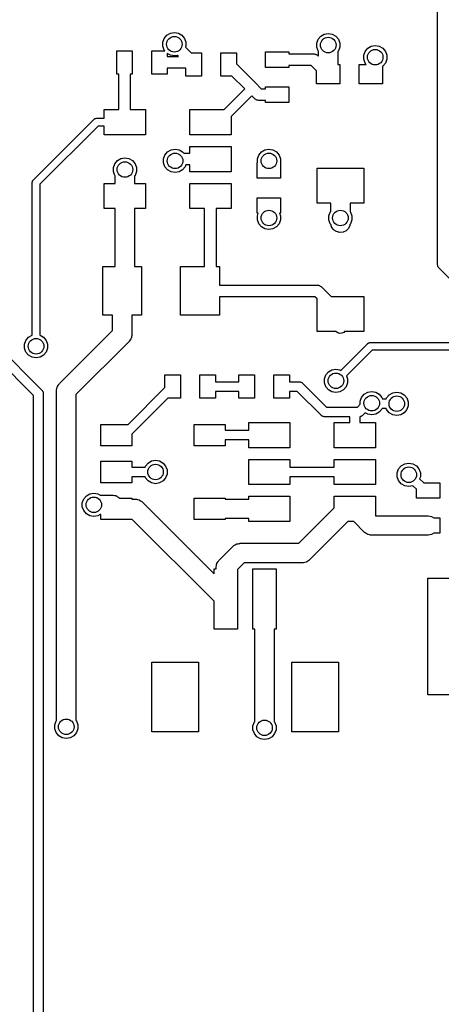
# Model space of a CAD drawing. Extents: x 85.4 to 167.1, y -165.3 to -88.8.
# Tile 4 of 17: x 106.8 to 117.6, y -132.9 to -107.6. Entities that reach past the tile are written whole.
import ezdxf

# ---------------------------------------------------------------- set-up
doc = ezdxf.new("R2010")
doc.units = 0
doc.header["$MEASUREMENT"] = 0
doc.layers.add('BLACK', color=7, linetype='CONTINUOUS')

msp = doc.modelspace()

# ---------------------------------------------------------------- linework, layer by layer
at = {"layer": 'Black'}
for p, q in [((117.523, -113.878), (117.523, -107.253)), ((110.558, -107.982), (110.649, -107.93)), ((110.649, -107.93), (110.752, -107.912)), ((110.752, -107.912), (110.855, -107.93)), ((110.855, -107.93), (110.945, -107.982)), ((114.609, -107.951), (114.712, -107.933)), ((114.712, -107.933), (114.815, -107.951)), ((110.455, -108.16), (110.491, -108.062)), ((110.455, -108.265), (110.455, -108.16)), ((110.491, -108.062), (110.558, -107.982)), ((110.945, -107.982), (111.012, -108.062)), ((111.012, -108.062), (111.048, -108.16)), ((111.048, -108.16), (111.048, -108.265)), ((114.415, -108.181), (114.451, -108.083)), ((114.415, -108.286), (114.415, -108.181)), ((114.451, -108.083), (114.518, -108.003)), ((114.518, -108.003), (114.609, -107.951)), ((114.815, -107.951), (114.905, -108.003)), ((114.905, -108.003), (114.973, -108.083)), ((114.973, -108.083), (115.008, -108.181)), ((115.008, -108.181), (115.008, -108.286)), ((109.269, -108.979), (109.269, -108.379)), ((109.269, -108.379), (109.669, -108.379)), ((109.669, -108.379), (109.669, -108.979)), ((110.169, -108.979), (110.169, -108.379)), ((110.169, -108.379), (110.504, -108.379)), ((110.491, -108.363), (110.455, -108.265)), ((110.504, -108.379), (110.491, -108.363)), ((111.048, -108.265), (111.04, -108.289)), ((111.04, -108.289), (111.158, -108.407)), ((111.158, -108.407), (111.181, -108.43)), ((111.181, -108.43), (111.447, -108.43)), ((111.447, -108.43), (111.447, -109.03)), ((111.947, -109.03), (111.947, -108.43)), ((111.947, -108.43), (112.347, -108.43)), ((112.347, -108.43), (112.347, -108.718)), ((113.099, -108.81), (113.099, -108.41)), ((113.099, -108.41), (113.699, -108.41)), ((113.699, -108.41), (113.699, -108.46)), ((114.451, -108.384), (114.415, -108.286)), ((114.462, -108.397), (114.451, -108.384)), ((114.462, -108.522), (114.462, -108.397)), ((114.973, -108.384), (114.962, -108.397)), ((114.962, -108.397), (114.962, -108.734)), ((115.008, -108.286), (114.973, -108.384)), ((115.624, -108.494), (115.66, -108.396)), ((115.66, -108.396), (115.727, -108.316)), ((115.727, -108.316), (115.818, -108.263)), ((115.818, -108.263), (115.921, -108.245)), ((115.921, -108.245), (116.024, -108.263)), ((116.024, -108.263), (116.114, -108.316)), ((116.114, -108.316), (116.182, -108.396)), ((116.182, -108.396), (116.217, -108.494)), ((110.649, -108.496), (110.569, -108.45)), ((110.569, -108.45), (110.569, -108.529)), ((110.569, -108.529), (110.856, -108.529)), ((110.752, -108.514), (110.649, -108.496)), ((110.827, -108.501), (110.752, -108.514)), ((110.856, -108.529), (110.827, -108.501)), ((113.699, -108.46), (114.338, -108.46)), ((114.338, -108.46), (114.345, -108.461)), ((114.345, -108.461), (114.351, -108.46)), ((114.351, -108.46), (114.37, -108.466)), ((114.37, -108.466), (114.389, -108.469)), ((114.389, -108.469), (114.395, -108.472)), ((114.395, -108.472), (114.402, -108.474)), ((114.402, -108.474), (114.418, -108.485)), ((114.418, -108.485), (114.435, -108.495)), ((114.435, -108.495), (114.439, -108.5)), ((114.439, -108.5), (114.444, -108.504)), ((114.444, -108.504), (114.462, -108.522)), ((115.624, -108.599), (115.624, -108.494)), ((115.66, -108.697), (115.624, -108.599)), ((115.691, -108.734), (115.66, -108.697)), ((116.182, -108.697), (116.114, -108.777)), ((116.217, -108.599), (116.182, -108.697)), ((116.217, -108.494), (116.217, -108.599)), ((111.047, -108.829), (110.569, -108.829)), ((110.569, -108.829), (110.569, -108.979)), ((111.047, -109.03), (111.047, -108.829)), ((112.347, -108.718), (112.837, -109.208)), ((113.699, -108.81), (113.099, -108.81)), ((114.276, -108.76), (113.699, -108.76)), ((113.699, -108.76), (113.699, -108.81)), ((114.412, -108.896), (114.276, -108.76)), ((114.412, -109.234), (114.412, -108.896)), ((114.962, -108.734), (115.012, -108.734)), ((115.012, -108.734), (115.012, -109.234)), ((115.512, -109.234), (115.512, -108.734)), ((115.512, -108.734), (115.691, -108.734)), ((116.114, -108.777), (116.112, -108.779)), ((116.112, -108.779), (116.112, -109.234)), ((109.319, -108.979), (109.269, -108.979)), ((109.319, -109.893), (109.319, -108.979)), ((109.669, -108.979), (109.619, -108.979)), ((109.619, -108.979), (109.619, -109.893)), ((110.569, -108.979), (110.169, -108.979)), ((111.447, -109.03), (111.047, -109.03)), ((112.235, -109.03), (111.947, -109.03)), ((112.566, -109.36), (112.235, -109.03)), ((112.837, -109.208), (112.989, -109.36)), ((112.033, -109.893), (112.566, -109.36)), ((112.989, -109.36), (113.099, -109.36)), ((113.099, -109.36), (113.099, -109.31)), ((113.099, -109.31), (113.699, -109.31)), ((113.699, -109.31), (113.699, -109.71)), ((115.012, -109.234), (114.412, -109.234)), ((116.112, -109.234), (115.512, -109.234)), ((112.742, -109.537), (112.21, -110.07)), ((112.821, -109.616), (112.742, -109.537)), ((112.827, -109.62), (112.821, -109.616)), ((112.831, -109.625), (112.827, -109.62)), ((112.848, -109.635), (112.831, -109.625)), ((112.864, -109.646), (112.848, -109.635)), ((112.87, -109.648), (112.864, -109.646)), ((112.876, -109.651), (112.87, -109.648)), ((112.895, -109.654), (112.876, -109.651)), ((112.914, -109.659), (112.895, -109.654)), ((112.921, -109.659), (112.914, -109.659)), ((112.927, -109.66), (112.921, -109.659)), ((113.099, -109.66), (112.927, -109.66)), ((113.099, -109.71), (113.099, -109.66)), ((113.699, -109.71), (113.099, -109.71)), ((108.95, -110.118), (108.95, -109.893)), ((108.95, -109.893), (109.319, -109.893)), ((109.619, -109.893), (110.01, -109.893)), ((110.01, -109.893), (110.01, -110.543)), ((111.15, -110.543), (111.15, -109.893)), ((111.15, -109.893), (112.033, -109.893)), ((107.124, -111.703), (108.679, -110.147)), ((108.679, -110.147), (108.682, -110.145)), ((108.682, -110.145), (108.685, -110.142)), ((108.685, -110.142), (108.697, -110.135)), ((108.697, -110.135), (108.707, -110.127)), ((108.707, -110.127), (108.712, -110.126)), ((108.712, -110.126), (108.715, -110.124)), ((108.715, -110.124), (108.728, -110.122)), ((108.728, -110.122), (108.741, -110.118)), ((108.741, -110.118), (108.745, -110.119)), ((108.745, -110.119), (108.75, -110.118)), ((108.75, -110.118), (108.95, -110.118)), ((112.21, -110.07), (112.21, -110.543)), ((108.791, -110.318), (107.294, -111.815)), ((108.95, -110.318), (108.791, -110.318)), ((108.95, -110.543), (108.95, -110.318)), ((110.01, -110.543), (108.95, -110.543)), ((112.21, -110.543), (111.15, -110.543)), ((110.578, -110.983), (110.668, -110.93)), ((110.668, -110.93), (110.771, -110.912)), ((110.771, -110.912), (110.874, -110.93)), ((110.874, -110.93), (110.965, -110.983)), ((111.15, -111.018), (111.15, -110.843)), ((111.15, -110.843), (112.21, -110.843)), ((112.21, -110.843), (112.21, -111.493)), ((112.992, -110.983), (113.082, -110.93)), ((113.082, -110.93), (113.185, -110.912)), ((113.185, -110.912), (113.288, -110.93)), ((113.288, -110.93), (113.379, -110.983)), ((109.219, -111.286), (109.286, -111.205)), ((109.286, -111.205), (109.377, -111.153)), ((109.377, -111.153), (109.48, -111.135)), ((109.48, -111.135), (109.583, -111.153)), ((109.583, -111.153), (109.673, -111.205)), ((109.673, -111.205), (109.74, -111.286)), ((110.475, -111.161), (110.51, -111.063)), ((110.475, -111.266), (110.475, -111.161)), ((110.51, -111.063), (110.578, -110.983)), ((110.965, -110.983), (110.995, -111.018)), ((110.995, -111.018), (111.15, -111.018)), ((112.889, -111.161), (112.925, -111.063)), ((112.889, -111.263), (112.889, -111.161)), ((112.925, -111.063), (112.992, -110.983)), ((113.379, -110.983), (113.446, -111.063)), ((113.446, -111.063), (113.482, -111.161)), ((113.482, -111.161), (113.482, -111.263)), ((109.183, -111.384), (109.219, -111.286)), ((109.183, -111.488), (109.183, -111.384)), ((109.219, -111.587), (109.183, -111.488)), ((109.74, -111.286), (109.776, -111.384)), ((109.776, -111.488), (109.74, -111.587)), ((109.776, -111.384), (109.776, -111.488)), ((110.51, -111.364), (110.475, -111.266)), ((110.578, -111.444), (110.51, -111.364)), ((110.668, -111.496), (110.578, -111.444)), ((110.965, -111.444), (110.874, -111.496)), ((111.032, -111.364), (110.965, -111.444)), ((111.049, -111.318), (111.032, -111.364)), ((111.15, -111.318), (111.049, -111.318)), ((111.15, -111.493), (111.15, -111.318)), ((112.885, -111.663), (112.885, -111.263)), ((112.885, -111.263), (112.889, -111.263)), ((113.482, -111.263), (113.485, -111.263)), ((113.485, -111.263), (113.485, -111.663)), ((114.425, -112.305), (114.425, -111.405)), ((114.425, -111.405), (115.625, -111.405)), ((115.625, -111.405), (115.625, -112.305)), ((107.098, -111.752), (107.1, -111.739)), ((107.1, -111.739), (107.102, -111.735)), ((107.102, -111.735), (107.104, -111.731)), ((107.104, -111.731), (107.111, -111.72)), ((107.111, -111.72), (107.118, -111.709)), ((107.118, -111.709), (107.121, -111.706)), ((107.121, -111.706), (107.124, -111.703)), ((109.23, -111.6), (109.219, -111.587)), ((109.23, -111.793), (109.23, -111.6)), ((109.74, -111.587), (109.73, -111.6)), ((109.73, -111.6), (109.73, -111.793)), ((110.771, -111.514), (110.668, -111.496)), ((110.874, -111.496), (110.771, -111.514)), ((112.21, -111.493), (111.15, -111.493)), ((113.485, -111.663), (112.885, -111.663)), ((107.094, -111.773), (107.095, -111.769)), ((107.094, -115.561), (107.094, -111.773)), ((107.095, -111.765), (107.098, -111.752)), ((107.095, -111.769), (107.095, -111.765)), ((107.294, -111.815), (107.294, -115.561)), ((108.95, -112.443), (108.95, -111.793)), ((108.95, -111.793), (109.23, -111.793)), ((109.73, -111.793), (110.01, -111.793)), ((110.01, -111.793), (110.01, -112.443)), ((111.15, -112.443), (111.15, -111.793)), ((111.15, -111.793), (112.21, -111.793)), ((112.21, -111.793), (112.21, -112.443)), ((112.885, -112.563), (112.885, -112.163)), ((112.885, -112.163), (113.485, -112.163)), ((113.485, -112.163), (113.485, -112.563)), ((109.23, -112.443), (108.95, -112.443)), ((109.23, -113.934), (109.23, -112.443)), ((110.01, -112.443), (109.73, -112.443)), ((109.73, -112.443), (109.73, -113.934)), ((111.53, -112.443), (111.15, -112.443)), ((111.53, -113.934), (111.53, -112.443)), ((112.21, -112.443), (111.83, -112.443)), ((111.83, -112.443), (111.83, -113.934)), ((114.775, -112.305), (114.425, -112.305)), ((114.775, -112.519), (114.775, -112.305)), ((115.625, -112.305), (115.275, -112.305)), ((115.275, -112.305), (115.275, -112.519)), ((112.913, -112.563), (112.885, -112.563)), ((112.889, -112.63), (112.913, -112.563)), ((112.889, -112.735), (112.889, -112.63)), ((112.925, -112.833), (112.889, -112.735)), ((113.482, -112.735), (113.446, -112.833)), ((113.485, -112.563), (113.458, -112.563)), ((113.458, -112.563), (113.482, -112.63)), ((113.482, -112.63), (113.482, -112.735)), ((114.728, -112.63), (114.764, -112.532)), ((114.728, -112.735), (114.728, -112.63)), ((114.764, -112.833), (114.728, -112.735)), ((114.764, -112.532), (114.775, -112.519)), ((115.275, -112.519), (115.285, -112.532)), ((115.285, -112.532), (115.321, -112.63)), ((115.321, -112.735), (115.285, -112.833)), ((115.321, -112.63), (115.321, -112.735)), ((112.992, -112.913), (112.925, -112.833)), ((113.082, -112.966), (112.992, -112.913)), ((113.185, -112.984), (113.082, -112.966)), ((113.288, -112.966), (113.185, -112.984)), ((113.379, -112.913), (113.288, -112.966)), ((113.446, -112.833), (113.379, -112.913)), ((114.784, -112.857), (114.764, -112.833)), ((114.784, -112.858), (114.784, -112.857)), ((114.79, -112.89), (114.784, -112.858)), ((114.795, -112.9), (114.79, -112.89)), ((114.798, -112.911), (114.795, -112.9)), ((114.817, -112.937), (114.798, -112.911)), ((114.833, -112.966), (114.817, -112.937)), ((114.841, -112.973), (114.833, -112.966)), ((114.848, -112.982), (114.841, -112.973)), ((114.851, -112.985), (114.848, -112.982)), ((114.881, -113.006), (114.851, -112.985)), ((114.9, -113.021), (114.881, -113.006)), ((115.232, -112.951), (115.171, -113.013)), ((115.269, -112.873), (115.232, -112.951)), ((115.271, -112.85), (115.269, -112.873)), ((115.285, -112.833), (115.271, -112.85)), ((114.907, -113.024), (114.9, -113.021)), ((114.922, -113.035), (114.907, -113.024)), ((114.974, -113.049), (114.922, -113.035)), ((114.981, -113.051), (114.974, -113.049)), ((114.984, -113.051), (114.981, -113.051)), ((115.006, -113.057), (114.984, -113.051)), ((115.092, -113.049), (115.006, -113.057)), ((115.171, -113.013), (115.092, -113.049)), ((108.91, -115.184), (108.91, -113.934)), ((108.91, -113.934), (109.23, -113.934)), ((109.73, -113.934), (109.91, -113.934)), ((109.91, -113.934), (109.91, -115.184)), ((110.91, -115.184), (110.91, -113.934)), ((110.91, -113.934), (111.53, -113.934)), ((111.83, -113.934), (111.91, -113.934)), ((111.91, -113.934), (111.91, -114.409)), ((117.524, -113.883), (117.523, -113.878)), ((117.524, -113.889), (117.524, -113.883)), ((117.528, -113.905), (117.524, -113.889)), ((117.531, -113.921), (117.528, -113.905)), ((117.533, -113.926), (117.531, -113.921)), ((117.535, -113.931), (117.533, -113.926)), ((117.544, -113.944), (117.535, -113.931)), ((117.552, -113.958), (117.544, -113.944)), ((117.557, -113.962), (117.552, -113.958)), ((117.56, -113.966), (117.557, -113.962)), ((118.574, -114.981), (117.56, -113.966)), ((111.91, -114.409), (114.429, -114.409)), ((114.429, -114.409), (114.435, -114.41)), ((114.435, -114.41), (114.442, -114.41)), ((114.442, -114.41), (114.461, -114.415)), ((114.461, -114.415), (114.48, -114.418)), ((114.48, -114.418), (114.486, -114.421)), ((114.486, -114.421), (114.492, -114.423)), ((114.492, -114.423), (114.508, -114.434)), ((114.508, -114.434), (114.525, -114.444)), ((114.525, -114.444), (114.529, -114.449)), ((114.529, -114.449), (114.535, -114.453)), ((114.535, -114.453), (114.787, -114.705)), ((114.366, -114.709), (111.91, -114.709)), ((111.91, -114.709), (111.91, -115.184)), ((114.425, -114.767), (114.366, -114.709)), ((114.425, -115.605), (114.425, -114.767)), ((114.787, -114.705), (115.625, -114.705)), ((115.625, -114.705), (115.625, -115.605)), ((109.16, -115.184), (108.91, -115.184)), ((109.16, -115.58), (109.16, -115.184)), ((109.91, -115.184), (109.66, -115.184)), ((109.66, -115.184), (109.66, -115.684)), ((111.91, -115.184), (110.91, -115.184)), ((105.973, -115.743), (107.344, -117.114)), ((106.933, -115.835), (107.001, -115.754)), ((107.001, -115.754), (107.091, -115.702)), ((107.091, -115.702), (107.094, -115.702)), ((107.094, -115.702), (107.094, -115.561)), ((107.294, -115.561), (107.294, -115.702)), ((107.294, -115.702), (107.297, -115.702)), ((107.297, -115.702), (107.388, -115.754)), ((107.388, -115.754), (107.455, -115.835)), ((107.794, -116.947), (109.16, -115.58)), ((109.636, -115.79), (109.618, -115.816)), ((109.639, -115.779), (109.636, -115.79)), ((109.645, -115.769), (109.639, -115.779)), ((109.65, -115.737), (109.645, -115.769)), ((109.659, -115.706), (109.65, -115.737)), ((109.66, -115.684), (109.658, -115.695)), ((109.658, -115.695), (109.659, -115.706)), ((114.912, -115.605), (114.425, -115.605)), ((114.918, -115.611), (114.912, -115.605)), ((114.961, -115.641), (114.918, -115.611)), ((115.011, -115.654), (114.961, -115.641)), ((115.063, -115.65), (115.011, -115.654)), ((115.111, -115.628), (115.063, -115.65)), ((115.133, -115.605), (115.111, -115.628)), ((115.625, -115.605), (115.133, -115.605)), ((107.13, -117.254), (105.76, -115.883)), ((106.898, -115.933), (106.933, -115.835)), ((106.898, -116.037), (106.898, -115.933)), ((106.933, -116.136), (106.898, -116.037)), ((107.455, -115.835), (107.491, -115.933)), ((107.491, -116.037), (107.455, -116.136)), ((107.491, -115.933), (107.491, -116.037)), ((109.587, -115.861), (108.22, -117.227)), ((109.593, -115.852), (109.587, -115.861)), ((109.601, -115.845), (109.593, -115.852)), ((109.618, -115.816), (109.601, -115.845)), ((115.038, -116.605), (115.729, -115.914)), ((115.729, -115.914), (115.732, -115.912)), ((115.732, -115.912), (115.735, -115.909)), ((115.735, -115.909), (115.746, -115.902)), ((115.746, -115.902), (115.757, -115.895)), ((115.757, -115.895), (115.761, -115.893)), ((115.761, -115.893), (115.765, -115.891)), ((115.765, -115.891), (115.778, -115.889)), ((115.778, -115.889), (115.791, -115.886)), ((115.791, -115.886), (115.795, -115.886)), ((115.795, -115.886), (115.799, -115.885)), ((115.799, -115.885), (119.188, -115.885)), ((107.001, -116.216), (106.933, -116.136)), ((107.091, -116.268), (107.001, -116.216)), ((107.194, -116.286), (107.091, -116.268)), ((107.297, -116.268), (107.194, -116.286)), ((107.388, -116.216), (107.297, -116.268)), ((107.455, -116.136), (107.388, -116.216)), ((115.841, -116.085), (115.179, -116.746)), ((119.188, -116.085), (115.841, -116.085)), ((110.509, -117.046), (110.509, -116.723)), ((110.509, -116.723), (110.909, -116.723)), ((110.909, -116.723), (110.909, -117.323)), ((111.409, -117.323), (111.409, -116.723)), ((111.409, -116.723), (111.809, -116.723)), ((111.809, -116.723), (111.809, -116.898)), ((112.414, -116.898), (112.414, -116.723)), ((112.414, -116.723), (112.814, -116.723)), ((112.814, -116.723), (112.814, -117.323)), ((113.314, -117.323), (113.314, -116.723)), ((113.314, -116.723), (113.714, -116.723)), ((113.714, -116.723), (113.714, -116.898)), ((114.614, -116.822), (114.65, -116.724)), ((114.65, -116.724), (114.717, -116.643)), ((114.717, -116.643), (114.807, -116.591)), ((114.807, -116.591), (114.91, -116.573)), ((114.91, -116.573), (115.013, -116.591)), ((115.013, -116.591), (115.038, -116.605)), ((115.179, -116.746), (115.207, -116.822)), ((107.73, -117.07), (107.735, -117.038)), ((107.735, -117.038), (107.741, -117.029)), ((107.741, -117.029), (107.744, -117.018)), ((107.744, -117.018), (107.762, -116.991)), ((107.762, -116.991), (107.779, -116.963)), ((107.779, -116.963), (107.787, -116.956)), ((107.787, -116.956), (107.794, -116.947)), ((109.56, -117.995), (110.509, -117.046)), ((111.809, -116.898), (112.414, -116.898)), ((113.714, -116.898), (113.964, -116.898)), ((113.964, -116.898), (113.97, -116.899)), ((113.97, -116.899), (113.975, -116.898)), ((113.975, -116.898), (113.991, -116.902)), ((113.991, -116.902), (114.007, -116.905)), ((114.007, -116.905), (114.012, -116.908)), ((114.012, -116.908), (114.017, -116.909)), ((114.017, -116.909), (114.03, -116.919)), ((114.03, -116.919), (114.045, -116.927)), ((114.045, -116.927), (114.048, -116.931)), ((114.048, -116.931), (114.053, -116.934)), ((114.053, -116.934), (114.667, -117.549)), ((114.614, -116.926), (114.614, -116.822)), ((114.65, -117.025), (114.614, -116.926)), ((114.717, -117.105), (114.65, -117.025)), ((115.171, -117.025), (115.104, -117.105)), ((115.207, -116.926), (115.171, -117.025)), ((115.207, -116.822), (115.207, -116.926)), ((107.13, -136.014), (107.13, -117.254)), ((107.344, -117.114), (107.347, -117.118)), ((107.347, -117.118), (107.351, -117.122)), ((107.351, -117.122), (107.359, -117.136)), ((107.359, -117.136), (107.368, -117.149)), ((107.368, -117.149), (107.37, -117.155)), ((107.37, -117.155), (107.373, -117.159)), ((107.373, -117.159), (107.376, -117.175)), ((107.376, -117.175), (107.38, -117.191)), ((107.38, -117.191), (107.379, -117.197)), ((107.379, -117.197), (107.38, -117.202)), ((107.38, -117.202), (107.38, -135.963)), ((107.72, -117.124), (107.722, -117.113)), ((107.72, -125.614), (107.72, -117.124)), ((107.721, -117.102), (107.73, -117.07)), ((107.722, -117.113), (107.721, -117.102)), ((108.22, -117.227), (108.22, -125.614)), ((112.414, -117.148), (111.809, -117.148)), ((111.809, -117.148), (111.809, -117.323)), ((112.414, -117.323), (112.414, -117.148)), ((113.912, -117.148), (113.714, -117.148)), ((113.714, -117.148), (113.714, -117.323)), ((114.527, -117.762), (113.912, -117.148)), ((114.807, -117.157), (114.717, -117.105)), ((114.91, -117.175), (114.807, -117.157)), ((115.013, -117.157), (114.91, -117.175)), ((115.104, -117.105), (115.013, -117.157)), ((115.535, -117.398), (115.571, -117.3)), ((115.571, -117.3), (115.638, -117.22)), ((115.638, -117.22), (115.728, -117.167)), ((115.728, -117.167), (115.831, -117.149)), ((115.831, -117.149), (115.934, -117.167)), ((115.934, -117.167), (116.025, -117.22)), ((116.025, -117.22), (116.092, -117.3)), ((116.092, -117.3), (116.106, -117.338)), ((116.206, -117.338), (116.215, -117.313)), ((116.215, -117.313), (116.282, -117.233)), ((116.282, -117.233), (116.373, -117.18)), ((116.373, -117.18), (116.476, -117.162)), ((116.476, -117.162), (116.579, -117.18)), ((116.579, -117.18), (116.669, -117.233)), ((116.669, -117.233), (116.737, -117.313)), ((116.737, -117.313), (116.772, -117.411)), ((110.586, -117.323), (109.661, -118.248)), ((110.909, -117.323), (110.586, -117.323)), ((111.809, -117.323), (111.409, -117.323)), ((112.814, -117.323), (112.414, -117.323)), ((113.714, -117.323), (113.314, -117.323)), ((114.667, -117.549), (115.461, -117.549)), ((115.461, -117.549), (115.535, -117.475)), ((115.535, -117.475), (115.535, -117.398)), ((116.106, -117.338), (116.206, -117.338)), ((116.772, -117.516), (116.737, -117.614)), ((116.772, -117.411), (116.772, -117.516)), ((114.531, -117.765), (114.527, -117.762)), ((114.535, -117.77), (114.531, -117.765)), ((114.549, -117.778), (114.535, -117.77)), ((114.562, -117.787), (114.549, -117.778)), ((114.568, -117.789), (114.562, -117.787)), ((114.572, -117.791), (114.568, -117.789)), ((114.589, -117.794), (114.572, -117.791)), ((114.604, -117.798), (114.589, -117.794)), ((114.61, -117.798), (114.604, -117.798)), ((114.615, -117.799), (114.61, -117.798)), ((115.271, -117.799), (114.615, -117.799)), ((115.271, -117.945), (115.271, -117.799)), ((115.523, -117.798), (115.521, -117.798)), ((115.521, -117.798), (115.521, -117.945)), ((115.539, -117.794), (115.523, -117.798)), ((115.555, -117.791), (115.539, -117.794)), ((115.56, -117.789), (115.555, -117.791)), ((115.565, -117.787), (115.56, -117.789)), ((115.579, -117.778), (115.565, -117.787)), ((115.593, -117.77), (115.579, -117.778)), ((115.596, -117.765), (115.593, -117.77)), ((115.601, -117.762), (115.596, -117.765)), ((115.666, -117.697), (115.601, -117.762)), ((115.728, -117.733), (115.666, -117.697)), ((115.831, -117.751), (115.728, -117.733)), ((115.934, -117.733), (115.831, -117.751)), ((116.025, -117.681), (115.934, -117.733)), ((116.092, -117.601), (116.025, -117.681)), ((116.097, -117.588), (116.092, -117.601)), ((116.206, -117.588), (116.097, -117.588)), ((116.215, -117.614), (116.206, -117.588)), ((116.282, -117.694), (116.215, -117.614)), ((116.373, -117.746), (116.282, -117.694)), ((116.476, -117.765), (116.373, -117.746)), ((116.579, -117.746), (116.476, -117.765)), ((116.669, -117.694), (116.579, -117.746)), ((116.737, -117.614), (116.669, -117.694)), ((108.861, -118.545), (108.861, -117.995)), ((108.861, -117.995), (109.56, -117.995)), ((111.261, -118.545), (111.261, -117.995)), ((111.261, -117.995), (112.061, -117.995)), ((112.061, -117.995), (112.061, -118.145)), ((112.666, -118.145), (112.666, -117.945)), ((112.666, -117.945), (113.726, -117.945)), ((113.726, -117.945), (113.726, -118.595)), ((114.866, -118.595), (114.866, -117.945)), ((114.866, -117.945), (115.271, -117.945)), ((115.521, -117.945), (115.926, -117.945)), ((115.926, -117.945), (115.926, -118.595)), ((109.661, -118.248), (109.661, -118.545)), ((112.061, -118.145), (112.666, -118.145)), ((109.661, -118.545), (108.861, -118.545)), ((112.061, -118.545), (111.261, -118.545)), ((112.666, -118.395), (112.061, -118.395)), ((112.061, -118.395), (112.061, -118.545)), ((112.666, -118.595), (112.666, -118.395)), ((113.726, -118.595), (112.666, -118.595)), ((115.926, -118.595), (114.866, -118.595)), ((108.861, -119.495), (108.861, -118.945)), ((108.861, -118.945), (109.661, -118.945)), ((109.661, -118.945), (109.661, -119.095)), ((109.998, -119.095), (110.007, -119.069)), ((110.007, -119.069), (110.074, -118.989)), ((110.074, -118.989), (110.165, -118.937)), ((110.165, -118.937), (110.268, -118.919)), ((110.268, -118.919), (110.371, -118.937)), ((110.371, -118.937), (110.461, -118.989)), ((110.461, -118.989), (110.528, -119.069)), ((110.528, -119.069), (110.564, -119.168)), ((112.666, -119.545), (112.666, -118.895)), ((112.666, -118.895), (113.726, -118.895)), ((113.726, -118.895), (113.726, -119.095)), ((114.866, -119.095), (114.866, -118.895)), ((114.866, -118.895), (115.926, -118.895)), ((115.926, -118.895), (115.926, -119.545)), ((116.524, -119.14), (116.592, -119.06)), ((116.592, -119.06), (116.682, -119.008)), ((116.682, -119.008), (116.785, -118.99)), ((116.785, -118.99), (116.888, -119.008)), ((116.888, -119.008), (116.979, -119.06)), ((116.979, -119.06), (117.046, -119.14)), ((109.661, -119.095), (109.998, -119.095)), ((110.564, -119.272), (110.528, -119.37)), ((110.564, -119.168), (110.564, -119.272)), ((113.726, -119.095), (114.866, -119.095)), ((116.489, -119.239), (116.524, -119.14)), ((116.489, -119.343), (116.489, -119.239)), ((116.524, -119.442), (116.489, -119.343)), ((117.046, -119.14), (117.082, -119.239)), ((117.082, -119.343), (117.064, -119.393)), ((117.082, -119.239), (117.082, -119.343)), ((109.661, -119.495), (108.861, -119.495)), ((109.998, -119.345), (109.661, -119.345)), ((109.661, -119.345), (109.661, -119.495)), ((110.007, -119.37), (109.998, -119.345)), ((110.074, -119.451), (110.007, -119.37)), ((110.165, -119.503), (110.074, -119.451)), ((110.268, -119.521), (110.165, -119.503)), ((110.371, -119.503), (110.268, -119.521)), ((110.461, -119.451), (110.371, -119.503)), ((110.528, -119.37), (110.461, -119.451)), ((113.726, -119.545), (112.666, -119.545)), ((114.866, -119.345), (113.726, -119.345)), ((113.726, -119.345), (113.726, -119.545)), ((114.866, -119.545), (114.866, -119.345)), ((115.926, -119.545), (114.866, -119.545)), ((116.592, -119.522), (116.524, -119.442)), ((116.682, -119.574), (116.592, -119.522)), ((116.785, -119.592), (116.682, -119.574)), ((116.888, -119.574), (116.785, -119.592)), ((116.89, -119.573), (116.888, -119.574)), ((116.981, -119.663), (116.89, -119.573)), ((117.064, -119.393), (117.168, -119.497)), ((117.168, -119.497), (117.581, -119.497)), ((117.581, -119.497), (117.581, -119.897)), ((108.419, -119.913), (108.487, -119.833)), ((108.487, -119.833), (108.577, -119.781)), ((108.577, -119.781), (108.68, -119.763)), ((108.68, -119.763), (108.783, -119.781)), ((108.783, -119.781), (108.84, -119.814)), ((108.84, -119.814), (109.105, -119.814)), ((109.105, -119.814), (109.155, -119.814)), ((109.155, -119.814), (109.165, -119.816)), ((109.165, -119.816), (109.176, -119.815)), ((109.176, -119.815), (109.208, -119.823)), ((109.208, -119.823), (109.24, -119.829)), ((109.24, -119.829), (109.25, -119.834)), ((109.25, -119.834), (109.26, -119.837)), ((109.26, -119.837), (109.287, -119.856)), ((112.666, -119.92), (112.666, -119.845)), ((112.666, -119.845), (113.726, -119.845)), ((113.726, -119.845), (113.726, -120.495)), ((114.866, -120.141), (114.866, -119.845)), ((114.866, -119.845), (115.926, -119.845)), ((115.926, -119.845), (115.926, -120.346)), ((116.981, -119.897), (116.981, -119.663)), ((108.384, -120.012), (108.419, -119.913)), ((108.384, -120.116), (108.384, -120.012)), ((109.287, -119.856), (109.315, -119.872)), ((109.315, -119.872), (109.322, -119.881)), ((109.322, -119.881), (109.331, -119.887)), ((109.331, -119.887), (109.339, -119.895)), ((109.339, -119.895), (109.661, -119.895)), ((109.661, -119.895), (109.661, -119.92)), ((109.661, -119.92), (109.752, -119.92)), ((109.752, -119.92), (109.763, -119.922)), ((109.763, -119.922), (109.774, -119.921)), ((109.774, -119.921), (109.806, -119.929)), ((109.806, -119.929), (109.838, -119.935)), ((109.838, -119.935), (109.847, -119.94)), ((109.847, -119.94), (109.858, -119.943)), ((109.858, -119.943), (109.885, -119.962)), ((109.885, -119.962), (109.913, -119.978)), ((109.913, -119.978), (109.92, -119.987)), ((109.92, -119.987), (109.929, -119.993)), ((109.929, -119.993), (111.774, -121.838)), ((111.261, -120.445), (111.261, -119.895)), ((111.261, -119.895), (112.061, -119.895)), ((112.061, -119.895), (112.061, -119.92)), ((112.061, -119.92), (112.666, -119.92)), ((117.581, -119.897), (116.981, -119.897)), ((108.419, -120.214), (108.384, -120.116)), ((108.487, -120.294), (108.419, -120.214)), ((108.577, -120.347), (108.487, -120.294)), ((108.68, -120.365), (108.577, -120.347)), ((108.783, -120.347), (108.68, -120.365)), ((108.84, -120.314), (108.783, -120.347)), ((108.861, -120.314), (108.84, -120.314)), ((108.861, -120.445), (108.861, -120.314)), ((113.951, -121.056), (114.866, -120.141)), ((115.926, -120.346), (115.927, -120.347)), ((115.927, -120.347), (117.281, -120.347)), ((117.281, -120.347), (117.366, -120.362)), ((109.661, -120.445), (108.861, -120.445)), ((111.774, -122.545), (109.661, -120.432)), ((109.661, -120.432), (109.661, -120.445)), ((112.061, -120.445), (111.261, -120.445)), ((112.666, -120.42), (112.061, -120.42)), ((112.061, -120.42), (112.061, -120.445)), ((112.666, -120.495), (112.666, -120.42)), ((113.726, -120.495), (112.666, -120.495)), ((115.22, -120.495), (114.231, -121.483)), ((115.368, -120.495), (115.22, -120.495)), ((115.646, -120.774), (115.368, -120.495)), ((117.366, -120.362), (117.427, -120.397)), ((117.427, -120.397), (117.581, -120.397)), ((117.581, -120.397), (117.581, -120.797)), ((115.655, -120.78), (115.646, -120.774)), ((115.662, -120.788), (115.655, -120.78)), ((115.691, -120.805), (115.662, -120.788)), ((115.718, -120.824), (115.691, -120.805)), ((115.728, -120.826), (115.718, -120.824)), ((115.738, -120.832), (115.728, -120.826)), ((115.77, -120.838), (115.738, -120.832)), ((115.801, -120.846), (115.77, -120.838)), ((115.812, -120.845), (115.801, -120.846)), ((115.823, -120.847), (115.812, -120.845)), ((117.281, -120.847), (115.823, -120.847)), ((117.366, -120.832), (117.281, -120.847)), ((117.427, -120.797), (117.366, -120.832)), ((117.581, -120.797), (117.427, -120.797)), ((112.278, -121.123), (112.285, -121.115)), ((112.285, -121.115), (112.314, -121.099)), ((112.314, -121.099), (112.34, -121.08)), ((112.34, -121.08), (112.351, -121.077)), ((112.351, -121.077), (112.36, -121.071)), ((112.36, -121.071), (112.393, -121.066)), ((112.393, -121.066), (112.424, -121.057)), ((112.424, -121.057), (112.435, -121.058)), ((112.435, -121.058), (112.446, -121.056)), ((112.446, -121.056), (113.951, -121.056)), ((111.897, -121.502), (112.269, -121.13)), ((112.269, -121.13), (112.278, -121.123)), ((111.825, -121.657), (111.833, -121.625)), ((111.833, -121.625), (111.839, -121.593)), ((111.839, -121.593), (111.845, -121.583)), ((111.845, -121.583), (111.847, -121.573)), ((111.847, -121.573), (111.866, -121.546)), ((111.866, -121.546), (111.882, -121.518)), ((111.882, -121.518), (111.891, -121.511)), ((111.891, -121.511), (111.897, -121.502)), ((112.55, -121.556), (112.374, -121.732)), ((114.055, -121.556), (112.55, -121.556)), ((114.065, -121.554), (114.055, -121.556)), ((114.076, -121.555), (114.065, -121.554)), ((114.108, -121.547), (114.076, -121.555)), ((114.14, -121.541), (114.108, -121.547)), ((114.15, -121.536), (114.14, -121.541)), ((114.16, -121.533), (114.15, -121.536)), ((114.187, -121.514), (114.16, -121.533)), ((114.215, -121.498), (114.187, -121.514)), ((114.222, -121.489), (114.215, -121.498)), ((114.231, -121.483), (114.222, -121.489)), ((111.774, -121.838), (111.774, -121.716)), ((111.774, -121.716), (111.824, -121.716)), ((111.824, -121.678), (111.826, -121.668)), ((111.824, -121.716), (111.824, -121.678)), ((111.826, -121.668), (111.825, -121.657)), ((112.374, -121.732), (112.374, -123.266)), ((112.774, -123.266), (112.774, -121.716)), ((112.774, -121.716), (113.374, -121.716)), ((113.374, -121.716), (113.374, -123.266)), ((117.273, -124.951), (117.273, -121.951)), ((117.273, -121.951), (119.273, -121.951)), ((111.774, -123.266), (111.774, -122.545)), ((112.374, -123.266), (111.774, -123.266)), ((112.824, -123.266), (112.774, -123.266)), ((112.824, -123.742), (112.824, -123.266)), ((113.374, -123.266), (113.324, -123.266)), ((113.324, -123.266), (113.324, -123.766)), ((112.822, -123.769), (112.824, -123.758)), ((112.822, -125.64), (112.822, -123.769)), ((112.823, -123.747), (112.824, -123.742)), ((112.824, -123.758), (112.823, -123.747)), ((113.324, -123.766), (113.322, -123.777)), ((113.322, -123.777), (113.323, -123.788)), ((113.323, -123.788), (113.322, -123.793)), ((113.322, -123.793), (113.322, -125.64)), ((110.174, -125.911), (110.174, -124.111)), ((110.174, -124.111), (111.374, -124.111)), ((111.374, -124.111), (111.374, -125.911)), ((113.774, -125.911), (113.774, -124.111)), ((113.774, -124.111), (114.974, -124.111)), ((114.974, -124.111), (114.974, -125.911)), ((119.273, -124.951), (117.273, -124.951)), ((107.674, -125.725), (107.709, -125.626)), ((107.709, -125.626), (107.72, -125.614)), ((108.22, -125.614), (108.231, -125.626)), ((108.231, -125.626), (108.267, -125.725)), ((112.775, -125.751), (112.811, -125.653)), ((112.811, -125.653), (112.822, -125.64)), ((113.322, -125.64), (113.333, -125.653)), ((113.333, -125.653), (113.368, -125.751)), ((107.674, -125.829), (107.674, -125.725)), ((107.709, -125.928), (107.674, -125.829)), ((107.777, -126.008), (107.709, -125.928)), ((108.231, -125.928), (108.164, -126.008)), ((108.267, -125.829), (108.231, -125.928)), ((108.267, -125.725), (108.267, -125.829)), ((111.374, -125.911), (110.174, -125.911)), ((112.775, -125.856), (112.775, -125.751)), ((112.811, -125.954), (112.775, -125.856)), ((113.368, -125.856), (113.333, -125.954)), ((113.368, -125.751), (113.368, -125.856)), ((114.974, -125.911), (113.774, -125.911)), ((107.867, -126.06), (107.777, -126.008)), ((107.97, -126.078), (107.867, -126.06)), ((108.073, -126.06), (107.97, -126.078)), ((108.164, -126.008), (108.073, -126.06)), ((112.878, -126.034), (112.811, -125.954)), ((112.969, -126.087), (112.878, -126.034)), ((113.072, -126.105), (112.969, -126.087)), ((113.175, -126.087), (113.072, -126.105)), ((113.265, -126.034), (113.175, -126.087)), ((113.333, -125.954), (113.265, -126.034))]:
    msp.add_line(p, q, dxfattribs=at)
for centre in [(110.752, -108.213), (114.712, -108.234), (115.921, -108.546), (109.48, -111.436), (110.771, -111.213), (113.185, -111.213), (113.185, -112.683), (115.025, -112.683), (107.194, -115.985), (114.91, -116.874), (115.831, -117.45), (116.476, -117.463), (110.268, -119.22), (116.785, -119.291), (108.68, -120.064), (107.97, -125.777), (113.072, -125.804)]:
    msp.add_circle(centre, 0.2, dxfattribs=at)

doc.saveas('drawing.dxf')
